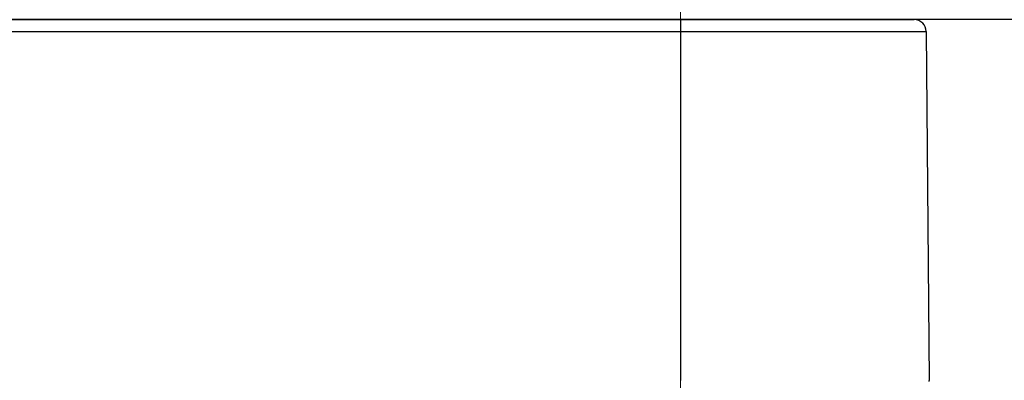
# Model space of a CAD drawing. Header units: millimetres. Extents: x 0 to 1300, y 0 to 891.
# Tile 49 of 146: x 189.17 to 201.43, y 499.5 to 504. Entities that reach past the tile are written whole.
import ezdxf

# ---------------------------------------------------------------- set-up
doc = ezdxf.new("R2010")
doc.units = ezdxf.units.MM
doc.header["$LTSCALE"] = 0.545669
doc.linetypes.add('CENTER', pattern=[50.8, 31.75, -6.35, 6.35, -6.35])
doc.layers.add('NoLayerName_001', color=7, linetype='Continuous')

msp = doc.modelspace()

# ---------------------------------------------------------------- linework, layer by layer
at = {"layer": 'NoLayerName_001', "color": 4, "linetype": 'CENTER', "lineweight": 13}
msp.add_line((197.4, 506.75), (197.4, 493.99869092), dxfattribs=at)
at = {"layer": 'NoLayerName_001', "color": 7, "linetype": 'Continuous', "lineweight": 25}
msp.add_line((208.10692109, 504), (166.89307891, 504), dxfattribs=at)
at = {"layer": 'NoLayerName_001', "color": 21, "linetype": 'Continuous', "lineweight": 25}
msp.add_line((200.50000189, 504), (174.50000189, 504), dxfattribs=at)
at = {"layer": 'NoLayerName_001', "color": 140, "linetype": 'Continuous', "lineweight": 25}
msp.add_line((174.68796759, 504), (200.31203241, 504), dxfattribs=at)
at = {"layer": 'NoLayerName_001', "color": 60, "linetype": 'Continuous', "lineweight": 25}
for p, q in [((174.68796759, 504), (200.31203241, 504)), ((197.39949494, 504), (197.39949494, 499.5)), ((174.5379733, 503.85130898), (200.4620267, 503.85130898)), ((200.4620267, 503.85130898), (200.5, 499.5))]:
    msp.add_line(p, q, dxfattribs=at)
for centre, radius, start, end in [((200.31203241, 503.85), 0.15, 0.5, 90), ((200.28036045, 499.50000349), 0.21963955, 356.596935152, 359.999090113)]:
    msp.add_arc(centre, radius, start, end, dxfattribs=at)

doc.saveas('drawing.dxf')
